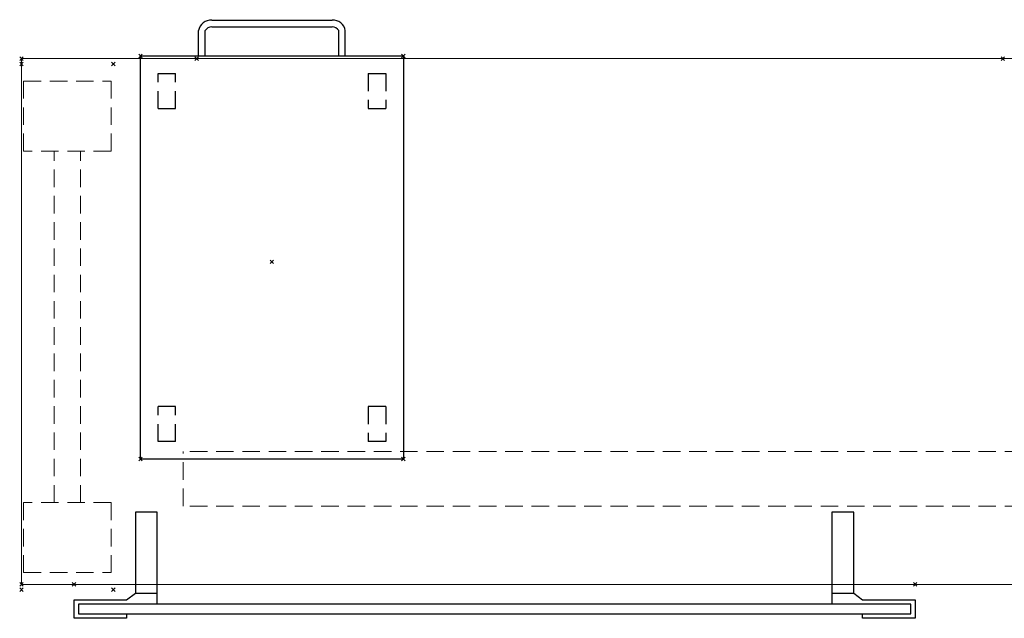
# Model space of a CAD drawing. Header units: inches. Extents: x 159 to 1116, y 667 to 1015.
# Tile 29 of 66: x 349 to 405, y 676 to 710. Entities that reach past the tile are written whole.
import ezdxf
from ezdxf.enums import TextEntityAlignment as Align

# ---------------------------------------------------------------- set-up
doc = ezdxf.new("R2010")
doc.units = ezdxf.units.IN
doc.header["$MEASUREMENT"] = 0
doc.header["$PDMODE"] = 3
doc.header["$PDSIZE"] = 0.1
doc.linetypes.add('DASHEDX2', pattern=[1.5, 1, -0.5])
doc.linetypes.add('IMPORT-DASHEDX2 _2_', pattern=[0])
for name, color, linetype, lineweight in [('A-FURN-HAWORTH-ATT', 7, 'Continuous', 9), ('A-FURN-P-WKSF', 135, 'Continuous', 9), ('A-FURN-P-WKSF-SUPPORT', 135, 'IMPORT-DASHEDX2 _2_', 9)]:
    doc.layers.add(name, color=color, linetype=linetype, lineweight=lineweight)
for name, color, linetype in [('A-FURN-P-COMP', 86, 'Continuous'), ('A-FURN-P-FILE', 20, 'Continuous'), ('PSATTR', 7, 'Continuous')]:
    doc.layers.add(name, color=color, linetype=linetype)

# ---------------------------------------------------------------- blocks, each defined once
blk = doc.blocks.new('ZZFK-3000-PNFG-2D')
at = {"layer": 'A-FURN-P-WKSF-SUPPORT', "linetype": 'DASHEDX2'}
for p, q in [((0.975, 0.12), (0.975, 5.12)), ((0.975, 5.12), (4.975, 5.12)), ((4.975, 5.12), (4.975, 0.12)), ((25.025, 5.12), (25.025, 0.12)), ((29.025, 5.12), (25.025, 5.12)), ((29.025, 0.12), (29.025, 5.12)), ((25.025, 3.375), (4.975, 3.375)), ((25.025, 1.865), (4.975, 1.865)), ((4.975, 0.12), (0.975, 0.12)), ((25.025, 0.12), (29.025, 0.12))]:
    blk.add_line(p, q, dxfattribs=at)
at = {"layer": 'A-FURN-P-WKSF-SUPPORT'}
for p in [(0, 5.24), (30, 5.24), (0, 0), (30, 0)]:
    blk.add_point(p, dxfattribs=at)
at = {"layer": 'A-FURN-HAWORTH-ATT', "flags": 1}
for tag, p in [('HAWMC', (0, 0)), ('HAWPN', (0, -0.167)), ('HAWQT', (0, -0.5)), ('HAWSN', (0, -0.333))]:
    blk.add_attdef(tag, text='', height=0.1, dxfattribs=at).set_placement(p, align=Align.TOP_CENTER)
at = {"layer": 'PSATTR', "flags": 1}
for tag in ['PSON', 'PSMC', 'PSDH', 'PSPN', 'PSQT', 'PSEC', 'PST1', 'PST2', 'PST3', 'PST4', 'PST5']:
    blk.add_attdef(tag, text='', height=1, dxfattribs=at).set_placement((0, 0), align=Align.TOP_CENTER)
blk = doc.blocks.new('WURA-3066-JC-2D')
at = {"layer": 'A-FURN-P-WKSF'}
for p, q in [((66, 0), (0, 0)), ((66, 0), (66, -30)), ((66, -30), (0, -30))]:
    blk.add_line(p, q, dxfattribs=at)
for p in [(66, 0), (10, -30), (56, -30), (66, -30)]:
    blk.add_point(p, dxfattribs=at)
at = {"layer": 'A-FURN-HAWORTH-ATT', "flags": 1}
for tag, p in [('HAWMC', (0, 0)), ('HAWPN', (0, -0.167)), ('HAWQT', (0, -0.5)), ('HAWSN', (0, -0.333))]:
    blk.add_attdef(tag, text='', height=0.1, dxfattribs=at).set_placement(p, align=Align.TOP_CENTER)
at = {"layer": 'PSATTR', "flags": 1}
for tag in ['PSON', 'PSMC', 'PSDH', 'PSPN', 'PSQT', 'PSEC', 'PST1', 'PST2', 'PST3', 'PST4', 'PST5']:
    blk.add_attdef(tag, text='', height=1, dxfattribs=at).set_placement((0, 0), align=Align.TOP_CENTER)
blk = doc.blocks.new('SUFB-XX48-2D')
at = {"layer": 'A-FURN-P-COMP'}
for p, q in [((0, 0.875), (0, 1.935)), ((0, 1.935), (3, 1.935)), ((3, 1.935), (3, 1.685)), ((45, 1.685), (45, 1.935)), ((45, 1.935), (48, 1.935)), ((48, 1.935), (48, 0.875)), ((47.75, 1.685), (0.25, 1.685)), ((0.25, 1.685), (0.25, 1.125)), ((0.25, 1.125), (47.75, 1.125)), ((3, 1.125), (3.5, 1.125)), ((4.75, -4.125), (4.75, 1.125)), ((43.25, 1.125), (43.25, -4.125)), ((44.5, 1.125), (45, 1.125)), ((47.75, 1.125), (47.75, 1.685)), ((3, 0.875), (0, 0.875)), ((3.5, 0.495), (3, 0.875)), ((45, 0.875), (44.5, 0.495)), ((48, 0.875), (45, 0.875)), ((4.75, 0.495), (3.5, 0.495)), ((3.5, 0.495), (3.5, -4.125)), ((44.5, 0.495), (43.25, 0.495)), ((44.5, -4.125), (44.5, 0.495)), ((3.5, -4.125), (4.75, -4.125)), ((43.25, -4.125), (44.5, -4.125))]:
    blk.add_line(p, q, dxfattribs=at)
for p in [(0, 0), (48, 0)]:
    blk.add_point(p, dxfattribs=at)
at = {"layer": 'PSATTR', "flags": 1}
for tag in ['PSON', 'PSMC', 'PSDH', 'PSPN', 'PSQT', 'PSEC', 'PST5', 'PST4', 'PST3', 'PST2', 'PST1']:
    blk.add_attdef(tag, text='', height=1, dxfattribs=at).set_placement((0, 0), align=Align.TOP_CENTER)
blk = doc.blocks.new('WUAR-5400-PH-2D')
at = {"layer": 'A-FURN-P-WKSF-SUPPORT', "linetype": 'DASHEDX2'}
for p, q in [((0.81, -4), (53.19, -4)), ((0.81, -4), (0.81, -7.11)), ((53.19, -4), (53.19, -7.11)), ((0.81, -7.11), (53.19, -7.11))]:
    blk.add_line(p, q, dxfattribs=at)
at = {"layer": 'A-FURN-P-WKSF-SUPPORT'}
blk.add_point((0, 0), dxfattribs=at)
at = {"layer": 'A-FURN-HAWORTH-ATT', "flags": 1}
for tag, p in [('HAWMC', (0, 0)), ('HAWPN', (0, -0.167)), ('HAWQT', (0, -0.5)), ('HAWSN', (0, -0.333))]:
    blk.add_attdef(tag, text='', height=0.1, dxfattribs=at).set_placement(p, align=Align.TOP_CENTER)
at = {"layer": 'PSATTR', "flags": 1}
for tag in ['PSON', 'PSMC', 'PSDH', 'PSPN', 'PSQT', 'PSEC', 'PST1', 'PST2', 'PST3', 'PST4', 'PST5']:
    blk.add_attdef(tag, text='', height=1, dxfattribs=at).set_placement((0, 0), align=Align.TOP_CENTER)
blk = doc.blocks.new('JPT-24-2D')
at = {"layer": 'A-FURN-P-FILE'}
for p, q in [((-7.5, -11.75), (-7.5, 11.25)), ((-7.5, 11.25), (7.5, 11.25)), ((7.5, 11.25), (7.5, -11.75)), ((7.5, -11.75), (-7.5, -11.75)), ((-4.188, -11.75), (-4.188, -13.196)), ((-3.813, -11.75), (-3.813, -13.196)), ((3.812, -11.75), (3.812, -13.196)), ((4.187, -11.75), (4.187, -13.196)), ((3.43, -13.411), (-3.43, -13.411)), ((3.43, -13.786), (-3.43, -13.786))]:
    blk.add_line(p, q, dxfattribs=at)
at = {"layer": 'A-FURN-P-FILE', "linetype": 'DASHEDX2'}
for p, q in [((-6.5, 8.25), (-6.5, 10.25)), ((-6.5, 10.25), (-5.5, 10.25)), ((-5.5, 8.25), (-5.5, 10.25)), ((5.5, 10.25), (6.5, 10.25)), ((5.5, 10.25), (5.5, 8.25)), ((6.5, 10.25), (6.5, 8.25)), ((-6.5, 8.25), (-5.5, 8.25)), ((5.5, 8.25), (6.5, 8.25)), ((-5.5, -8.75), (-6.5, -8.75)), ((-6.5, -10.75), (-6.5, -8.75)), ((-5.5, -10.75), (-5.5, -8.75)), ((5.5, -8.75), (5.5, -10.75)), ((6.5, -8.75), (5.5, -8.75)), ((6.5, -8.75), (6.5, -10.75)), ((-5.5, -10.75), (-6.5, -10.75)), ((6.5, -10.75), (5.5, -10.75))]:
    blk.add_line(p, q, dxfattribs=at)
at = {"layer": 'A-FURN-P-FILE'}
for centre, radius, start, end in [((-3.496, -13.089), 0.7, 188.746, 275.3737), ((-3.435, -12.974), 0.438, 210.4818, 270.7129), ((3.496, -13.089), 0.7, 264.6263, 351.254), ((3.435, -12.974), 0.438, 269.2871, 329.5182)]:
    blk.add_arc(centre, radius, start, end, dxfattribs=at)
for p in [(-7.5, 11.25), (7.5, 11.25), (0, 0), (-7.5, -11.75), (7.5, -11.75)]:
    blk.add_point(p, dxfattribs=at)
at = {"layer": 'PSATTR', "flags": 1}
for tag in ['PSON', 'PSMC', 'PSDH', 'PSPN', 'PSQT', 'PSEC', 'PST5', 'PST4', 'PST3', 'PST2', 'PST1']:
    blk.add_attdef(tag, text='', height=1, dxfattribs=at).set_placement((0, 0), align=Align.TOP_CENTER)
blk = doc.blocks.new('JXXX-XX-2D')
at = {"layer": 'A-FURN-P-FILE'}
blk.add_point((0, 0), dxfattribs=at)
blk.add_point((0, 0), dxfattribs=at)
at = {"layer": 'PSATTR', "flags": 1}
for tag in ['PSON', 'PSMC', 'PSDH', 'PSPN', 'PSQT', 'PSEC', 'PST5', 'PST4', 'PST3', 'PST2', 'PST1']:
    blk.add_attdef(tag, text='', height=1, dxfattribs=at).set_placement((0, 0), align=Align.TOP_CENTER)

msp = doc.modelspace()

# ---------------------------------------------------------------- block references
for name, p, rotation in [('JPT-24-2D', (363.546, 696.113), 180), ('WURA-3066-JC-2D', (415.254, 677.711), 180), ('ZZFK-3000-PNFG-2D', (349.254, 707.406), 270), ('JXXX-XX-2D', (363.546, 696.113), 180), ('WUAR-5400-PH-2D', (411.672, 678.179), 180), ('SUFB-XX48-2D', (400.254, 677.711), 180)]:
    msp.add_blockref(name, p, dxfattribs=dict(rotation=rotation))

doc.saveas('drawing.dxf')
